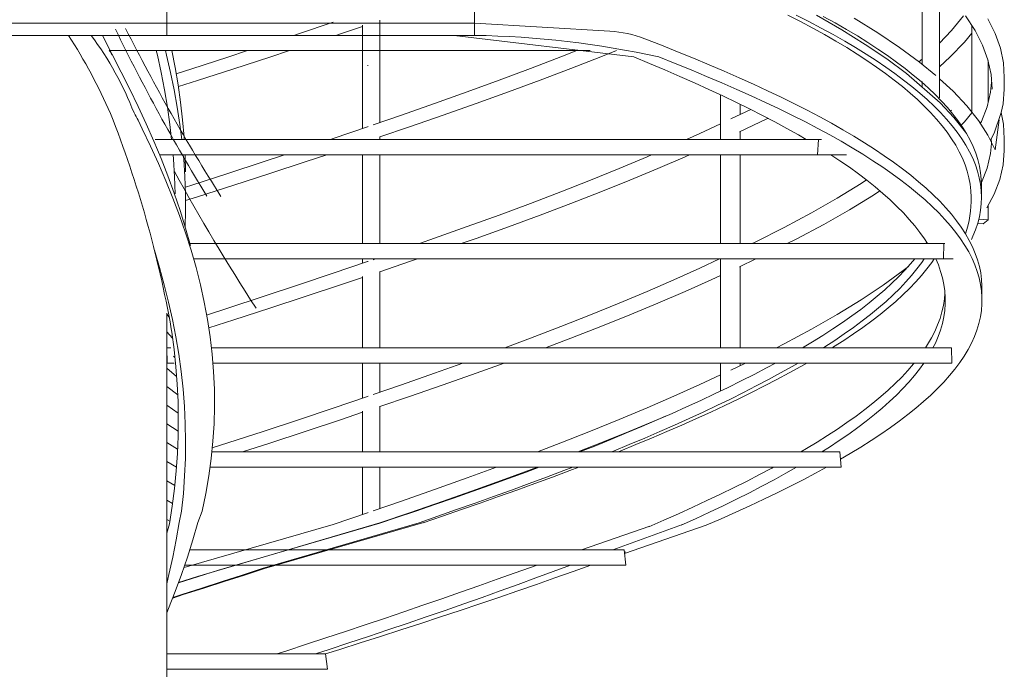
# Model space of a CAD drawing. Header units: millimetres. Extents: x 67877 to 166263, y -957 to 33454.
# Tile 37 of 98: x 81923 to 83531, y 7571 to 8632. Entities that reach past the tile are written whole.
import ezdxf

# ---------------------------------------------------------------- set-up
doc = ezdxf.new("R2010")
doc.units = ezdxf.units.MM
doc.layers.add('0_Nr_pióra__103', color=7, linetype='Continuous', lineweight=5)

msp = doc.modelspace()

# ---------------------------------------------------------------- linework, layer by layer
at = {"layer": '0_Nr_pióra__103', "linetype": 'Continuous'}
for p, q in [((83424.712, 8503.997), (83424.712, 9575.694)), ((82665.7, 8785.215), (82665.7, 8606.011)), ((82162.816, 8606.011), (82162.816, 8766.011)), ((83396.428, 8558.748), (83396.428, 8712.639)), ((83197.72, 8628.512), (83177.055, 8639.137)), ((83211.529, 8628.512), (83190.635, 8639.137)), ((83265.159, 8615.216), (83223.843, 8639.129)), ((83254.391, 8626.202), (83234.967, 8636.827)), ((83323.942, 8610.28), (83285.295, 8634.194)), ((83444.541, 8613.754), (83464.22, 8637.667)), ((83483.066, 8613.909), (83467.439, 8637.823)), ((81535.4, 8626.011), (82665.7, 8626.011)), ((82377.914, 8608.534), (82434.737, 8627.56)), ((82446.726, 8608.502), (82482.829, 8620.603)), ((82482.829, 8606.011), (82482.829, 8622.358)), ((82511.041, 8606.011), (82511.041, 8630.562)), ((82886.501, 8612.843), (82665.7, 8626.011)), ((83217.718, 8617.887), (83197.72, 8628.512)), ((83231.75, 8617.887), (83211.529, 8628.512)), ((83273.131, 8615.569), (83254.391, 8626.202)), ((83477.824, 8480.068), (83477.824, 8621.931)), ((83515.927, 8608.974), (83503.912, 8632.887)), ((81535.4, 8606.011), (82665.7, 8606.011)), ((82088.393, 8545.927), (82057.836, 8606.011)), ((82057.836, 8606.011), (82457.44, 8606.011)), ((82370.292, 8606.011), (82377.914, 8608.534)), ((82439.195, 8606.011), (82446.726, 8608.502)), ((82482.829, 8553.875), (82482.829, 8606.011)), ((82511.041, 8563.55), (82511.041, 8606.011)), ((82925.61, 8570.894), (82632.241, 8606.011)), ((83237.039, 8607.262), (83217.718, 8617.887)), ((83251.286, 8607.262), (83231.75, 8617.887)), ((83255.657, 8596.645), (83237.039, 8607.262)), ((83270.11, 8596.645), (83251.286, 8607.262)), ((83303.539, 8591.303), (83265.159, 8615.216)), ((83290.804, 8604.935), (83273.131, 8615.569)), ((83307.774, 8594.31), (83290.804, 8604.935)), ((83359.509, 8586.367), (83323.942, 8610.28)), ((83424.712, 8593.187), (83444.541, 8613.754)), ((83465.518, 8594.776), (83477.824, 8609.752)), ((83495.223, 8589.996), (83483.066, 8613.909)), ((83524.392, 8585.06), (83515.927, 8608.974)), ((82970.629, 8589.834), (82943.58, 8600.459)), ((82997.133, 8579.209), (82970.629, 8589.834)), ((83273.222, 8586.029), (83255.657, 8596.645)), ((83287.871, 8586.029), (83270.11, 8596.645)), ((83290.12, 8575.404), (83273.222, 8586.029)), ((83304.958, 8575.404), (83287.871, 8586.029)), ((83338.89, 8567.389), (83303.539, 8591.303)), ((83324.048, 8583.685), (83307.774, 8594.31)), ((83391.91, 8562.454), (83359.509, 8586.367)), ((83442.442, 8570.863), (83465.518, 8594.776)), ((83503.88, 8566.083), (83495.223, 8589.996)), ((82070.564, 8579.399), (82068.873, 8581.011)), ((82454.721, 8581.011), (82068.873, 8581.011)), ((82073.636, 8573.741), (82070.564, 8579.399)), ((82147.588, 8573.792), (82145.83, 8581.011)), ((82153.795, 8545.458), (82147.588, 8573.792)), ((82162.547, 8573.792), (82160.658, 8581.011)), ((82169.203, 8545.458), (82162.547, 8573.792)), ((82176.673, 8553.31), (82171.134, 8581.011)), ((82203.921, 8551.459), (82262.411, 8570.484)), ((82262.411, 8570.484), (82294.521, 8581.011)), ((82272.233, 8551.426), (82331.003, 8570.452)), ((82331.003, 8570.452), (82363.304, 8581.011)), ((82854.341, 8581.011), (82454.721, 8581.011)), ((82482.829, 8453.875), (82482.829, 8581.011)), ((82511.041, 8463.55), (82511.041, 8581.011)), ((82756.866, 8551.711), (82806.595, 8570.736)), ((82806.595, 8570.736), (82832.722, 8581.011)), ((82822.901, 8551.678), (82871.791, 8570.703)), ((82871.791, 8570.703), (82897.488, 8581.011)), ((82951.195, 8560.269), (82925.61, 8570.894)), ((82992.992, 8560.269), (82966.395, 8570.894)), ((83023.079, 8568.584), (82997.133, 8579.209)), ((83306.332, 8564.779), (83290.12, 8575.404)), ((83321.349, 8564.779), (83304.958, 8575.404)), ((83339.616, 8573.06), (83324.048, 8583.685)), ((83354.472, 8562.435), (83339.616, 8573.06)), ((83424.712, 8554.831), (83442.442, 8570.863)), ((83529.285, 8561.147), (83524.392, 8585.06)), ((82490.815, 8556.585), (82491.798, 8556.923)), ((82976.248, 8549.644), (82951.195, 8560.269)), ((83019.032, 8549.644), (82992.992, 8560.269)), ((83048.453, 8557.959), (83023.079, 8568.584)), ((83073.241, 8547.334), (83048.453, 8557.959)), ((83321.848, 8554.154), (83306.332, 8564.779)), ((83337.038, 8554.154), (83321.349, 8564.779)), ((83336.66, 8543.529), (83321.848, 8554.154)), ((83352.015, 8543.529), (83337.038, 8554.154)), ((83371.125, 8543.476), (83338.89, 8567.389)), ((83368.608, 8551.81), (83354.472, 8562.435)), ((83391.335, 8562.878), (83395.113, 8565.927)), ((83418.827, 8540.375), (83391.91, 8562.454)), ((83395.113, 8565.927), (83396.428, 8567.12)), ((83509.016, 8542.169), (83503.88, 8566.083)), ((83504.086, 8495.706), (83504.086, 8565.122)), ((83530.596, 8537.234), (83529.285, 8561.147)), ((82102.553, 8518.116), (82088.393, 8545.927)), ((82159.295, 8517.125), (82153.795, 8545.458)), ((82175.095, 8517.125), (82169.203, 8545.458)), ((82181.547, 8524.977), (82176.673, 8553.31)), ((82178.41, 8543.212), (82203.921, 8551.459)), ((82212.987, 8532.401), (82272.233, 8551.426)), ((82705.863, 8532.685), (82756.866, 8551.711)), ((82772.628, 8532.653), (82822.901, 8551.678)), ((83000.753, 8539.019), (82976.248, 8549.644)), ((83024.698, 8528.394), (83000.753, 8539.019)), ((83044.503, 8539.019), (83019.032, 8549.644)), ((83069.389, 8528.394), (83044.503, 8539.019)), ((83097.429, 8536.709), (83073.241, 8547.334)), ((83350.761, 8532.904), (83336.66, 8543.529)), ((83366.273, 8532.904), (83352.015, 8543.529)), ((83382.016, 8541.185), (83368.608, 8551.81)), ((83425.937, 8495.649), (83371.125, 8543.476)), ((83394.689, 8530.56), (83382.016, 8541.185)), ((83510.619, 8518.256), (83509.016, 8542.169)), ((82185.612, 8496.643), (82181.547, 8524.977)), ((82181.905, 8522.484), (82212.987, 8532.401)), ((82653.669, 8513.66), (82705.863, 8532.685)), ((82721.055, 8513.628), (82772.628, 8532.653)), ((83048.07, 8517.769), (83024.698, 8528.394)), ((83093.679, 8517.769), (83069.389, 8528.394)), ((83121.006, 8526.084), (83097.429, 8536.709)), ((83143.957, 8515.459), (83121.006, 8526.084)), ((83364.144, 8522.279), (83350.761, 8532.904)), ((83376.801, 8511.654), (83364.144, 8522.279)), ((83379.804, 8522.279), (83366.273, 8532.904)), ((83392.601, 8511.654), (83379.804, 8522.279)), ((83406.621, 8519.935), (83394.689, 8530.56)), ((83396.428, 8530.56), (83396.428, 8522.639)), ((83446.901, 8514.627), (83424.712, 8535.164)), ((83508.343, 8513.321), (83509.864, 8529.511)), ((83530.624, 8518.256), (83530.596, 8537.234)), ((82116.233, 8489.783), (82102.553, 8518.116)), ((82164.067, 8488.792), (82159.295, 8517.125)), ((82180.202, 8488.792), (82175.095, 8517.125)), ((82600.371, 8494.635), (82653.669, 8513.66)), ((82668.266, 8494.603), (82721.055, 8513.628)), ((83070.856, 8507.144), (83048.07, 8517.769)), ((83067.139, 8436.011), (83067.139, 8508.877)), ((83093.045, 8496.519), (83070.856, 8507.144)), ((83117.358, 8507.144), (83093.679, 8517.769)), ((83140.414, 8496.519), (83117.358, 8507.144)), ((83166.271, 8504.834), (83143.957, 8515.459)), ((83388.726, 8501.029), (83376.801, 8511.654)), ((83404.659, 8501.029), (83392.601, 8511.654)), ((83417.805, 8509.31), (83406.621, 8519.935)), ((83428.237, 8498.685), (83417.805, 8509.31)), ((83469.356, 8490.714), (83446.901, 8514.627)), ((83502.564, 8489.407), (83508.343, 8513.321)), ((83528.66, 8494.343), (83530.624, 8518.256)), ((82129.345, 8461.449), (82116.233, 8489.783)), ((82188.853, 8468.31), (82185.612, 8496.643)), ((82546.057, 8475.61), (82600.371, 8494.635)), ((82614.35, 8475.577), (82668.266, 8494.603)), ((83114.623, 8485.894), (83093.045, 8496.519)), ((83099.439, 8476.833), (83099.439, 8493.37)), ((83162.835, 8485.894), (83140.414, 8496.519)), ((83187.935, 8494.209), (83166.271, 8504.834)), ((83208.939, 8483.584), (83187.935, 8494.209)), ((83399.913, 8490.404), (83388.726, 8501.029)), ((83410.356, 8479.779), (83399.913, 8490.404)), ((83415.97, 8490.404), (83404.659, 8501.029)), ((83426.529, 8479.779), (83415.97, 8490.404)), ((83425.937, 8495.649), (83424.26, 8497.206)), ((83448.38, 8471.736), (83425.937, 8495.649)), ((83437.909, 8488.06), (83428.237, 8498.685)), ((83488.376, 8466.8), (83469.356, 8490.714)), ((83493.267, 8465.494), (83502.564, 8489.407)), ((83525.384, 8480.214), (83528.66, 8494.343)), ((82168.094, 8460.458), (82164.067, 8488.792)), ((82184.505, 8460.458), (82180.202, 8488.792)), ((82499.825, 8459.688), (82546.057, 8475.61)), ((82559.394, 8456.552), (82614.35, 8475.577)), ((83084.155, 8469.548), (83116.478, 8484.953)), ((83135.58, 8475.269), (83114.623, 8485.894)), ((83155.904, 8464.644), (83135.58, 8475.269)), ((83184.608, 8475.269), (83162.835, 8485.894)), ((83205.722, 8464.644), (83184.608, 8475.269)), ((83229.27, 8472.959), (83208.939, 8483.584)), ((83420.05, 8469.154), (83410.356, 8479.779)), ((83436.33, 8469.154), (83426.529, 8479.779)), ((83446.818, 8477.435), (83437.909, 8488.06)), ((83442.925, 8482.078), (83444.541, 8483.754)), ((83454.959, 8466.81), (83446.818, 8477.435)), ((83465.518, 8464.776), (83477.824, 8479.752)), ((83514.001, 8446.516), (83525.384, 8480.214)), ((83529.285, 8461.147), (83525.384, 8480.214)), ((82122.893, 8453.597), (82116.054, 8467.311)), ((82141.839, 8433.116), (82129.345, 8461.449)), ((82170.913, 8436.011), (82168.094, 8460.458)), ((82187.509, 8436.011), (82184.505, 8460.458)), ((82191.258, 8439.977), (82188.853, 8468.31)), ((83033.351, 8445.862), (83067.139, 8461.673)), ((83098.247, 8448.256), (83142.953, 8469.556)), ((83142.953, 8469.556), (83144.768, 8470.465)), ((83175.584, 8454.019), (83155.904, 8464.644)), ((83226.165, 8454.019), (83205.722, 8464.644)), ((83248.694, 8462.461), (83229.27, 8472.959)), ((83267.074, 8451.966), (83248.694, 8462.461)), ((83428.989, 8458.529), (83420.05, 8469.154)), ((83437.169, 8447.904), (83428.989, 8458.529)), ((83445.368, 8458.529), (83436.33, 8469.154)), ((83453.639, 8447.904), (83445.368, 8458.529)), ((83467.439, 8447.823), (83448.38, 8471.736)), ((83462.327, 8456.185), (83454.959, 8466.81)), ((83460.195, 8459.26), (83465.518, 8464.776)), ((83503.912, 8442.887), (83488.376, 8466.8)), ((83491.441, 8462.081), (83493.267, 8465.494)), ((83522.216, 8468.071), (83515.927, 8418.974)), ((83530.596, 8437.234), (83529.285, 8461.147)), ((82136.429, 8425.264), (82122.893, 8453.597)), ((82434.737, 8437.56), (82490.815, 8456.585)), ((82490.815, 8456.585), (82491.798, 8456.923)), ((82511.041, 8440.097), (82559.394, 8456.552)), ((83011.512, 8436.011), (83033.351, 8445.862)), ((83099.439, 8436.011), (83099.439, 8448.824)), ((83194.361, 8443.538), (83175.584, 8454.019)), ((83207.125, 8436.011), (83194.361, 8443.538)), ((83245.674, 8443.538), (83226.165, 8454.019)), ((83264.141, 8433.059), (83245.674, 8443.538)), ((83284.988, 8441.341), (83267.074, 8451.966)), ((83302.218, 8430.716), (83284.988, 8441.341)), ((83444.586, 8437.279), (83437.169, 8447.904)), ((83461.138, 8437.279), (83453.639, 8447.904)), ((83468.919, 8445.56), (83462.327, 8456.185)), ((83468.93, 8445.541), (83467.439, 8447.823)), ((83474.732, 8434.935), (83468.919, 8445.56)), ((83515.927, 8418.974), (83503.912, 8442.887)), ((83507.889, 8434.971), (83514.001, 8446.516)), ((82149.321, 8396.931), (82136.429, 8425.264)), ((82153.67, 8404.783), (82141.839, 8433.116)), ((82143.811, 8436.011), (82670.123, 8436.011)), ((82191.476, 8436.011), (82191.258, 8439.977)), ((82430.113, 8436.011), (82434.737, 8437.56)), ((82511.041, 8436.011), (82511.041, 8440.562)), ((82670.123, 8436.011), (83227.35, 8436.011)), ((83227.35, 8436.011), (83225.602, 8411.011)), ((83227.35, 8436.011), (83231.89, 8436.011)), ((83282.172, 8422.434), (83264.141, 8433.059)), ((83318.754, 8420.091), (83302.218, 8430.716)), ((83451.236, 8426.654), (83444.586, 8437.279)), ((83457.115, 8416.029), (83451.236, 8426.654)), ((83467.861, 8426.654), (83461.138, 8437.279)), ((83473.805, 8416.029), (83467.861, 8426.654)), ((83479.762, 8424.31), (83474.732, 8434.935)), ((83508.343, 8413.321), (83509.864, 8429.511)), ((83509.864, 8429.511), (83509.318, 8437.669)), ((83530.624, 8418.256), (83530.596, 8437.234)), ((82668.336, 8411.011), (82151.069, 8411.011)), ((82173.857, 8403.792), (82173.221, 8411.011)), ((82190.636, 8403.792), (82189.961, 8411.011)), ((82193.527, 8383.31), (82192.833, 8411.011)), ((82320.441, 8399.509), (82355.188, 8411.011)), ((82389.199, 8399.477), (82424.076, 8411.011)), ((82482.829, 8266.011), (82482.829, 8411.011)), ((82511.041, 8266.011), (82511.041, 8411.011)), ((83225.602, 8411.011), (82668.336, 8411.011)), ((82947.333, 8407.811), (82954.707, 8411.011)), ((83009.375, 8407.779), (83016.61, 8411.011)), ((83067.139, 8266.011), (83067.139, 8411.011)), ((83099.439, 8266.011), (83099.439, 8411.011)), ((83225.602, 8411.011), (83272.671, 8411.011)), ((83262.246, 8401.184), (83247.407, 8411.011)), ((83299.519, 8411.809), (83282.172, 8422.434)), ((83316.175, 8401.184), (83299.519, 8411.809)), ((83334.588, 8409.466), (83318.754, 8420.091)), ((83349.711, 8398.841), (83334.588, 8409.466)), ((83462.221, 8405.404), (83457.115, 8416.029)), ((83478.968, 8405.404), (83473.805, 8416.029)), ((83484.006, 8413.685), (83479.762, 8424.31)), ((83487.463, 8403.06), (83484.006, 8413.685)), ((83502.564, 8389.407), (83508.343, 8413.321)), ((83528.66, 8394.343), (83530.624, 8418.256)), ((82161.523, 8368.597), (82149.321, 8396.931)), ((82164.794, 8376.449), (82153.67, 8404.783)), ((82175.572, 8375.458), (82173.857, 8403.792)), ((82192.443, 8375.458), (82190.636, 8403.792)), ((82262.411, 8380.484), (82320.441, 8399.509)), ((82331.003, 8380.452), (82389.199, 8399.477)), ((82901.907, 8388.786), (82947.333, 8407.811)), ((82965.105, 8388.754), (83009.375, 8407.779)), ((83277.616, 8390.559), (83262.246, 8401.184)), ((83332.13, 8390.559), (83316.175, 8401.184)), ((83364.117, 8388.216), (83349.711, 8398.841)), ((83466.551, 8394.779), (83462.221, 8405.404)), ((83470.102, 8384.154), (83466.551, 8394.779)), ((83483.345, 8394.779), (83478.968, 8405.404)), ((83486.935, 8384.154), (83483.345, 8394.779)), ((83490.131, 8392.435), (83487.463, 8403.06)), ((83523.115, 8370.43), (83528.66, 8394.343)), ((82203.921, 8361.459), (82262.411, 8380.484)), ((82272.233, 8361.426), (82331.003, 8380.452)), ((82854.969, 8369.761), (82901.907, 8388.786)), ((82919.219, 8369.728), (82965.105, 8388.754)), ((83292.306, 8379.934), (83277.616, 8390.559)), ((83306.308, 8369.309), (83292.306, 8379.934)), ((83347.376, 8379.934), (83332.13, 8390.559)), ((83361.905, 8369.309), (83347.376, 8379.934)), ((83377.798, 8377.591), (83364.117, 8388.216)), ((83390.746, 8366.966), (83377.798, 8377.591)), ((83472.873, 8373.529), (83470.102, 8384.154)), ((83489.736, 8373.529), (83486.935, 8384.154)), ((83492.009, 8381.81), (83490.131, 8392.435)), ((83493.094, 8371.185), (83492.009, 8381.81)), ((83493.267, 8365.494), (83502.564, 8389.407)), ((82172.989, 8340.264), (82161.523, 8368.597)), ((82175.17, 8348.116), (82164.794, 8376.449)), ((82176.5, 8347.125), (82175.572, 8375.458)), ((82193.401, 8347.125), (82192.443, 8375.458)), ((82193.439, 8358.071), (82203.921, 8361.459)), ((82212.987, 8342.401), (82272.233, 8361.426)), ((82806.595, 8350.736), (82854.969, 8369.761)), ((82871.791, 8350.703), (82919.219, 8369.728)), ((83257.845, 8340.274), (83296.767, 8364.187)), ((83296.767, 8364.187), (83305.444, 8369.965)), ((83319.614, 8358.684), (83306.308, 8369.309)), ((83375.71, 8358.684), (83361.905, 8369.309)), ((83402.954, 8356.341), (83390.746, 8366.966)), ((83474.863, 8362.904), (83472.873, 8373.529)), ((83476.069, 8352.279), (83474.863, 8362.904)), ((83491.747, 8362.904), (83489.736, 8373.529)), ((83492.966, 8352.279), (83491.747, 8362.904)), ((83493.388, 8360.56), (83493.094, 8371.185)), ((83514.001, 8346.516), (83523.115, 8370.43)), ((82184.761, 8319.783), (82175.17, 8348.116)), ((82193.505, 8318.792), (82193.401, 8347.125)), ((82756.866, 8331.711), (82806.595, 8350.736)), ((82822.901, 8331.678), (82871.791, 8350.703)), ((83277.927, 8321.296), (83317.125, 8345.21)), ((83317.125, 8345.21), (83327.474, 8352.058)), ((83332.217, 8348.059), (83319.614, 8358.684)), ((83344.112, 8337.434), (83332.217, 8348.059)), ((83388.784, 8348.059), (83375.71, 8358.684)), ((83401.119, 8337.434), (83388.784, 8348.059)), ((83414.417, 8345.716), (83402.954, 8356.341)), ((83425.129, 8335.091), (83414.417, 8345.716)), ((83476.493, 8341.654), (83476.069, 8352.279)), ((83493.394, 8341.654), (83492.966, 8352.279)), ((83493.394, 8341.654), (83493.388, 8360.56)), ((83502.262, 8324.341), (83514.001, 8346.516)), ((82183.678, 8311.931), (82172.989, 8340.264)), ((82193.446, 8336.167), (82212.987, 8342.401)), ((82705.863, 8312.685), (82756.866, 8331.711)), ((82772.628, 8312.653), (82822.901, 8331.678)), ((83216.005, 8316.361), (83257.845, 8340.274)), ((83355.292, 8326.809), (83344.112, 8337.434)), ((83412.71, 8326.809), (83401.119, 8337.434)), ((83435.084, 8324.466), (83425.129, 8335.091)), ((83491.871, 8320.404), (83493.029, 8331.029)), ((83493.029, 8331.029), (83493.394, 8341.654)), ((82193.531, 8291.449), (82184.761, 8319.783)), ((82192.842, 8293.674), (82193.505, 8318.792)), ((82653.669, 8293.66), (82705.863, 8312.685)), ((82721.055, 8293.628), (82772.628, 8312.653)), ((83171.35, 8292.447), (83216.005, 8316.361)), ((83235.762, 8297.383), (83277.927, 8321.296)), ((83365.751, 8316.184), (83355.292, 8326.809)), ((83375.483, 8305.559), (83365.751, 8316.184)), ((83423.55, 8316.184), (83412.71, 8326.809)), ((83433.634, 8305.559), (83423.55, 8316.184)), ((83444.276, 8313.841), (83435.084, 8324.466)), ((83452.702, 8303.216), (83444.276, 8313.841)), ((83489.923, 8309.779), (83491.871, 8320.404)), ((83504.086, 8304.757), (83504.086, 8327.787)), ((82193.549, 8283.597), (82183.678, 8311.931)), ((83190.734, 8273.47), (83235.762, 8297.383)), ((83384.484, 8294.934), (83375.483, 8305.559)), ((83442.956, 8294.934), (83433.634, 8305.559)), ((83460.356, 8292.591), (83452.702, 8303.216)), ((83483.655, 8288.529), (83487.183, 8299.154)), ((83496.206, 8298.243), (83487.101, 8298.905)), ((83487.183, 8299.154), (83489.923, 8309.779)), ((83488.913, 8305.861), (83504.086, 8304.757)), ((83504.086, 8304.757), (83496.206, 8298.243)), ((82201.447, 8263.116), (82193.531, 8291.449)), ((82202.567, 8255.264), (82193.549, 8283.597)), ((82600.371, 8274.635), (82653.669, 8293.66)), ((82668.266, 8274.603), (82721.055, 8293.628)), ((83123.99, 8268.534), (83171.35, 8292.447)), ((83392.749, 8284.309), (83384.484, 8294.934)), ((83400.274, 8273.684), (83392.749, 8284.309)), ((83451.512, 8284.309), (83442.956, 8294.934)), ((83459.298, 8273.684), (83451.512, 8284.309)), ((83467.236, 8281.966), (83460.356, 8292.591)), ((83473.336, 8271.341), (83467.236, 8281.966)), ((83479.34, 8277.904), (83483.655, 8288.529)), ((82200.638, 8266.011), (82791.126, 8266.011)), ((82575.752, 8266.011), (82600.371, 8274.635)), ((82643.919, 8266.011), (82668.266, 8274.603)), ((82791.126, 8266.011), (83432.045, 8266.011)), ((83118.697, 8266.011), (83123.99, 8268.534)), ((83175.831, 8266.011), (83190.734, 8273.47)), ((83405.171, 8266.011), (83400.274, 8273.684)), ((83402.415, 8266.011), (83403.767, 8268.211)), ((83432.045, 8266.011), (83431.47, 8241.011)), ((83432.045, 8266.011), (83433.54, 8266.011)), ((83466.309, 8263.059), (83459.298, 8273.684)), ((83478.654, 8260.716), (83473.336, 8271.341)), ((83476.793, 8272.599), (83479.34, 8277.904)), ((82151.142, 8226.931), (82142.677, 8255.264)), ((82210.698, 8226.931), (82202.567, 8255.264)), ((83472.542, 8252.434), (83466.309, 8263.059)), ((83477.993, 8241.809), (83472.542, 8252.434)), ((83483.188, 8250.091), (83478.654, 8260.716)), ((83486.935, 8239.466), (83483.188, 8250.091)), ((82790.506, 8241.011), (82207.098, 8241.011)), ((82434.737, 8217.56), (82490.815, 8236.585)), ((82482.829, 8233.875), (82482.829, 8241.011)), ((82490.815, 8236.585), (82491.798, 8236.923)), ((82499.825, 8239.688), (82503.668, 8241.011)), ((82511.041, 8220.097), (82559.394, 8236.552)), ((82559.394, 8236.552), (82572.274, 8241.011)), ((83431.47, 8241.011), (82790.506, 8241.011)), ((83033.351, 8225.862), (83065.725, 8241.011)), ((83067.139, 8096.011), (83067.139, 8241.011)), ((83098.247, 8228.256), (83125.018, 8241.011)), ((83368.224, 8222.435), (83377.709, 8233.06)), ((83377.709, 8233.06), (83384.26, 8241.011)), ((83387.924, 8224.779), (83395.811, 8235.404)), ((83395.811, 8235.404), (83399.581, 8241.011)), ((83404.295, 8224.779), (83412.272, 8235.404)), ((83412.272, 8235.404), (83416.087, 8241.011)), ((83422.899, 8231.184), (83418.71, 8241.011)), ((83431.47, 8241.011), (83446.962, 8241.011)), ((83482.66, 8231.184), (83477.993, 8241.809)), ((83489.893, 8228.841), (83486.935, 8239.466)), ((82158.91, 8198.597), (82151.142, 8226.931)), ((82217.913, 8198.597), (82210.698, 8226.931)), ((82377.914, 8198.534), (82434.737, 8217.56)), ((82511.041, 8096.011), (82511.041, 8220.562)), ((82991.172, 8206.836), (83033.351, 8225.862)), ((83099.439, 8096.011), (83099.439, 8228.824)), ((83332.677, 8198.101), (83365.486, 8222.014)), ((83358.01, 8211.81), (83368.224, 8222.435)), ((83365.486, 8222.014), (83373.94, 8228.838)), ((83379.3, 8214.154), (83387.924, 8224.779)), ((83395.571, 8214.154), (83404.295, 8224.779)), ((83426.672, 8220.559), (83422.899, 8231.184)), ((83429.687, 8209.934), (83426.672, 8220.559)), ((83486.54, 8220.559), (83482.66, 8231.184)), ((83489.631, 8209.934), (83486.54, 8220.559)), ((83492.06, 8218.216), (83489.893, 8228.841)), ((83493.436, 8207.591), (83492.06, 8218.216)), ((82446.726, 8198.502), (82482.829, 8210.603)), ((82482.829, 8096.011), (82482.829, 8212.358)), ((82947.333, 8187.811), (82991.172, 8206.836)), ((83009.375, 8187.779), (83051.956, 8206.804)), ((83051.956, 8206.804), (83067.139, 8213.916)), ((83335.423, 8190.56), (83347.075, 8201.185)), ((83347.075, 8201.185), (83358.01, 8211.81)), ((83359.857, 8192.904), (83369.943, 8203.529)), ((83369.943, 8203.529), (83379.3, 8214.154)), ((83375.903, 8192.904), (83386.106, 8203.529)), ((83386.106, 8203.529), (83395.571, 8214.154)), ((83431.943, 8199.309), (83429.687, 8209.934)), ((83491.932, 8199.309), (83489.631, 8209.934)), ((83494.019, 8196.966), (83493.436, 8207.591)), ((82165.952, 8170.264), (82158.91, 8198.597)), ((82224.185, 8170.264), (82217.913, 8198.597)), ((82320.441, 8179.509), (82377.914, 8198.534)), ((82389.199, 8179.477), (82446.726, 8198.502)), ((82901.907, 8168.786), (82947.333, 8187.811)), ((82965.105, 8168.754), (83009.375, 8187.779)), ((83296.767, 8174.187), (83332.677, 8198.101)), ((83323.06, 8179.935), (83335.423, 8190.56)), ((83349.048, 8182.279), (83359.857, 8192.904)), ((83364.97, 8182.279), (83375.903, 8192.904)), ((83433.438, 8188.684), (83431.943, 8199.309)), ((83432.948, 8175.716), (83433.72, 8184.603)), ((83434.172, 8178.059), (83433.438, 8188.684)), ((83493.442, 8188.684), (83491.932, 8199.309)), ((83494.159, 8178.059), (83493.442, 8188.684)), ((83494.159, 8178.059), (83494.019, 8196.966)), ((82172.243, 8141.931), (82165.952, 8170.264)), ((82229.491, 8141.931), (82224.185, 8170.264)), ((82262.411, 8160.484), (82320.441, 8179.509)), ((82331.003, 8160.452), (82389.199, 8179.477)), ((82854.969, 8149.761), (82901.907, 8168.786)), ((82919.219, 8149.728), (82965.105, 8168.754)), ((83257.845, 8150.274), (83296.767, 8174.187)), ((83296.229, 8158.685), (83309.993, 8169.31)), ((83309.993, 8169.31), (83323.06, 8179.935)), ((83325.283, 8161.029), (83337.522, 8171.654)), ((83337.522, 8171.654), (83349.048, 8182.279)), ((83340.93, 8161.029), (83353.31, 8171.654)), ((83353.31, 8171.654), (83364.97, 8182.279)), ((83431.264, 8165.091), (83432.948, 8175.716)), ((83434.144, 8167.434), (83434.172, 8178.059)), ((83494.083, 8167.434), (83494.159, 8178.059)), ((82162.816, 7086.011), (82162.816, 8152.6)), ((82228.106, 8149.326), (82262.411, 8160.484)), ((82272.233, 8141.426), (82331.003, 8160.452)), ((83281.774, 8148.06), (83296.229, 8158.685)), ((83312.34, 8150.404), (83325.283, 8161.029)), ((83327.837, 8150.404), (83340.93, 8161.029)), ((83425.617, 8143.841), (83428.82, 8154.466)), ((83428.82, 8154.466), (83431.264, 8165.091)), ((83431.804, 8146.184), (83433.355, 8156.809)), ((83433.355, 8156.809), (83434.144, 8167.434)), ((83491.554, 8146.184), (83493.215, 8156.809)), ((83493.215, 8156.809), (83494.083, 8167.434)), ((82162.816, 8150.798), (82166.952, 8145.791)), ((82177.758, 8113.597), (82172.243, 8141.931)), ((82233.812, 8113.597), (82229.491, 8141.931)), ((82231.56, 8128.365), (82272.233, 8141.426)), ((82806.595, 8130.736), (82854.969, 8149.761)), ((82871.791, 8130.703), (82919.219, 8149.728)), ((83216.005, 8126.361), (83257.845, 8150.274)), ((83250.824, 8126.81), (83266.636, 8137.435)), ((83266.636, 8137.435), (83281.774, 8148.06)), ((83284.363, 8129.154), (83298.697, 8139.779)), ((83298.697, 8139.779), (83312.34, 8150.404)), ((83299.538, 8129.154), (83314.038, 8139.779)), ((83314.038, 8139.779), (83327.837, 8150.404)), ((83421.657, 8133.216), (83425.617, 8143.841)), ((83429.493, 8135.559), (83431.804, 8146.184)), ((83489.102, 8135.559), (83491.554, 8146.184)), ((82162.816, 8121.947), (82172.536, 8111.776)), ((82171.272, 8121.449), (82170.389, 8127.036)), ((82174.974, 8093.116), (82171.272, 8121.449)), ((82756.866, 8111.711), (82806.595, 8130.736)), ((82822.901, 8111.678), (82871.791, 8130.703)), ((83171.35, 8102.447), (83216.005, 8126.361)), ((83234.344, 8116.185), (83250.824, 8126.81)), ((83269.345, 8118.529), (83284.363, 8129.154)), ((83284.347, 8118.529), (83299.538, 8129.154)), ((83411.473, 8111.966), (83416.941, 8122.591)), ((83416.941, 8122.591), (83421.657, 8133.216)), ((83422.595, 8114.309), (83426.423, 8124.934)), ((83426.423, 8124.934), (83429.493, 8135.559)), ((83481.83, 8114.309), (83485.86, 8124.934)), ((83485.86, 8124.934), (83489.102, 8135.559)), ((82182.478, 8085.264), (82177.758, 8113.597)), ((82237.131, 8085.264), (82233.812, 8113.597)), ((82714.779, 8096.011), (82756.866, 8111.711)), ((82781.502, 8096.011), (82822.901, 8111.678)), ((83201.221, 8096.011), (83217.206, 8105.56)), ((83217.206, 8105.56), (83234.344, 8116.185)), ((83237.287, 8097.279), (83253.65, 8107.904)), ((83251.92, 8097.279), (83268.472, 8107.904)), ((83253.65, 8107.904), (83269.345, 8118.529)), ((83268.472, 8107.904), (83284.347, 8118.529)), ((83405.255, 8101.341), (83411.473, 8111.966)), ((83414.157, 8096.011), (83418.011, 8103.684)), ((83418.011, 8103.684), (83422.595, 8114.309)), ((83471.413, 8093.059), (83477.013, 8103.684)), ((83477.013, 8103.684), (83481.83, 8114.309)), ((82162.816, 8096.011), (82163.092, 8096.011)), ((82163.092, 8096.011), (82169.747, 8096.011)), ((82163.382, 8071.011), (82163.092, 8096.011)), ((82177.892, 8064.783), (82174.974, 8093.116)), ((82235.872, 8096.011), (82803.482, 8096.011)), ((82803.482, 8096.011), (83444.164, 8096.011)), ((83158.603, 8096.011), (83171.35, 8102.447)), ((83235.257, 8096.011), (83237.287, 8097.279)), ((83249.866, 8096.011), (83251.92, 8097.279)), ((83401.761, 8096.011), (83405.255, 8101.341)), ((83444.164, 8096.011), (83444.836, 8071.011)), ((83465.031, 8082.434), (83471.413, 8093.059)), ((82174.088, 8082.114), (82176.32, 8080.05)), ((82186.385, 8056.931), (82182.478, 8085.264)), ((82239.436, 8056.931), (82237.131, 8085.264)), ((83449.939, 8061.184), (83457.872, 8071.809)), ((83457.872, 8071.809), (83465.031, 8082.434)), ((82162.816, 8071.011), (82163.382, 8071.011)), ((82162.816, 8062.729), (82179.056, 8049.238)), ((82175.23, 8071.011), (82163.382, 8071.011)), ((82180.014, 8036.449), (82177.892, 8064.783)), ((82189.465, 8028.597), (82186.385, 8056.931)), ((82804.109, 8071.011), (82238.291, 8071.011)), ((82240.72, 8028.597), (82239.436, 8056.931)), ((82482.829, 8013.875), (82482.829, 8071.011)), ((82511.041, 8023.55), (82511.041, 8071.011)), ((82600.371, 8054.635), (82646.248, 8071.011)), ((82668.266, 8054.603), (82713.795, 8071.011)), ((83444.836, 8071.011), (82804.109, 8071.011)), ((83067.139, 8025.185), (83067.139, 8071.011)), ((83084.155, 8059.548), (83108.206, 8071.011)), ((83099.439, 8066.833), (83099.439, 8071.011)), ((83121.964, 8052.435), (83142.254, 8063.06)), ((83142.254, 8063.06), (83156.981, 8071.011)), ((83165.327, 8054.779), (83184.275, 8065.404)), ((83179.131, 8054.779), (83198.297, 8065.404)), ((83184.275, 8065.404), (83193.942, 8071.011)), ((83198.297, 8065.404), (83208.075, 8071.011)), ((83363.041, 8048.216), (83372.953, 8058.841)), ((83372.953, 8058.841), (83382.134, 8069.466)), ((83382.134, 8069.466), (83383.363, 8071.011)), ((83383.854, 8050.559), (83392.173, 8061.184)), ((83392.173, 8061.184), (83399.182, 8071.011)), ((83441.236, 8050.559), (83449.939, 8061.184)), ((82546.057, 8035.61), (82600.371, 8054.635)), ((82614.35, 8035.577), (82668.266, 8054.603)), ((83033.351, 8035.862), (83067.139, 8051.673)), ((83079.595, 8031.185), (83101.074, 8041.81)), ((83101.074, 8041.81), (83121.964, 8052.435)), ((83125.573, 8033.529), (83145.756, 8044.154)), ((83138.919, 8033.529), (83159.335, 8044.154)), ((83145.756, 8044.154), (83165.327, 8054.779)), ((83159.335, 8044.154), (83179.131, 8054.779)), ((83352.404, 8037.591), (83363.041, 8048.216)), ((83365.014, 8029.309), (83374.799, 8039.934)), ((83374.799, 8039.934), (83383.854, 8050.559)), ((83421.539, 8029.309), (83431.768, 8039.934)), ((83431.768, 8039.934), (83441.236, 8050.559)), ((82162.816, 8032.631), (82180.825, 8019.001)), ((82181.332, 8008.116), (82180.014, 8036.449)), ((82191.707, 8000.264), (82189.465, 8028.597)), ((82240.976, 8000.264), (82240.72, 8028.597)), ((82499.825, 8019.688), (82546.057, 8035.61)), ((82559.394, 8016.552), (82614.35, 8035.577)), ((82991.172, 8016.836), (83033.351, 8035.862)), ((83057.537, 8020.56), (83079.595, 8031.185)), ((83104.788, 8022.904), (83125.573, 8033.529)), ((83117.894, 8022.904), (83138.919, 8033.529)), ((83328.978, 8016.341), (83341.047, 8026.966)), ((83341.047, 8026.966), (83352.404, 8037.591)), ((83354.502, 8018.684), (83365.014, 8029.309)), ((83410.556, 8018.684), (83421.539, 8029.309)), ((82181.842, 7979.783), (82181.332, 8008.116)), ((82434.737, 7997.56), (82490.815, 8016.585)), ((82490.815, 8016.585), (82491.798, 8016.923)), ((82511.041, 8000.097), (82559.394, 8016.552)), ((82947.333, 7997.811), (82991.172, 8016.836)), ((83011.733, 7999.31), (83034.912, 8009.935)), ((83034.912, 8009.935), (83057.537, 8020.56)), ((83061.454, 8001.654), (83083.411, 8012.279)), ((83074.062, 8001.654), (83096.272, 8012.279)), ((83083.411, 8012.279), (83104.788, 8022.904)), ((83096.272, 8012.279), (83117.894, 8022.904)), ((83316.201, 8005.716), (83328.978, 8016.341)), ((83331.324, 7997.434), (83343.271, 8008.059)), ((83343.271, 8008.059), (83354.502, 8018.684)), ((83386.346, 7997.434), (83398.822, 8008.059)), ((83398.822, 8008.059), (83410.556, 8018.684)), ((82162.816, 8002.3), (82181.673, 7989.151)), ((82193.102, 7971.931), (82191.707, 8000.264)), ((82240.205, 7971.931), (82240.976, 8000.264)), ((82377.914, 7978.534), (82434.737, 7997.56)), ((82482.829, 7926.011), (82482.829, 7992.358)), ((82511.041, 7926.011), (82511.041, 8000.562)), ((82901.907, 7978.786), (82947.333, 7997.811)), ((82988.01, 7988.685), (83011.733, 7999.31)), ((83015.845, 7980.404), (83038.928, 7991.029)), ((83027.928, 7980.404), (83051.277, 7991.029)), ((83038.928, 7991.029), (83061.454, 8001.654)), ((83051.277, 7991.029), (83074.062, 8001.654)), ((83288.552, 7984.466), (83302.723, 7995.091)), ((83302.723, 7995.091), (83316.201, 8005.716)), ((83318.669, 7986.809), (83331.324, 7997.434)), ((83373.132, 7986.809), (83386.346, 7997.434)), ((82181.541, 7951.449), (82181.842, 7979.783)), ((82320.441, 7959.509), (82377.914, 7978.534)), ((82389.199, 7959.477), (82446.726, 7978.502)), ((82446.726, 7978.502), (82482.829, 7990.603)), ((82854.969, 7959.761), (82901.907, 7978.786)), ((82919.219, 7959.728), (82965.105, 7978.754)), ((82938.983, 7967.435), (82963.756, 7978.06)), ((82963.756, 7978.06), (82988.01, 7988.685)), ((82965.105, 7978.754), (82977.417, 7984.045)), ((82992.216, 7969.779), (83015.845, 7980.404)), ((83004.028, 7969.779), (83027.928, 7980.404)), ((83273.694, 7973.841), (83288.552, 7984.466)), ((83291.26, 7965.559), (83305.312, 7976.184)), ((83305.312, 7976.184), (83318.669, 7986.809)), ((83344.522, 7965.559), (83359.188, 7976.184)), ((83359.188, 7976.184), (83373.132, 7986.809)), ((82162.816, 7971.774), (82181.627, 7959.572)), ((82193.646, 7943.597), (82193.102, 7971.931)), ((82238.409, 7943.597), (82240.205, 7971.931)), ((82262.411, 7940.484), (82320.441, 7959.509)), ((82331.003, 7940.452), (82389.199, 7959.477)), ((82806.595, 7940.736), (82854.969, 7959.761)), ((82871.791, 7940.703), (82919.219, 7959.728)), ((82913.705, 7956.81), (82938.983, 7967.435)), ((82943.373, 7948.529), (82968.055, 7959.154)), ((82954.622, 7948.529), (82979.588, 7959.154)), ((82968.055, 7959.154), (82992.216, 7969.779)), ((82979.588, 7959.154), (83004.028, 7969.779)), ((83241.95, 7952.591), (83258.157, 7963.216)), ((83258.157, 7963.216), (83273.694, 7973.841)), ((83276.521, 7954.934), (83291.26, 7965.559)), ((83329.14, 7954.934), (83344.522, 7965.559)), ((82180.431, 7923.116), (82181.541, 7951.449)), ((82193.335, 7915.264), (82193.646, 7943.597)), ((82235.594, 7915.264), (82238.409, 7943.597)), ((82861.71, 7935.569), (82887.935, 7946.185)), ((82887.935, 7946.185), (82913.705, 7956.81)), ((82918.183, 7937.904), (82943.373, 7948.529)), ((82929.142, 7937.904), (82954.622, 7948.529)), ((83225.081, 7941.966), (83241.95, 7952.591)), ((83245.009, 7933.684), (83261.101, 7944.309)), ((83261.101, 7944.309), (83276.521, 7954.934)), ((83296.262, 7933.684), (83313.051, 7944.309)), ((83313.051, 7944.309), (83329.14, 7954.934)), ((82162.816, 7941.077), (82180.708, 7930.19)), ((82237.288, 7932.312), (82262.411, 7940.484)), ((82286.396, 7926.011), (82331.003, 7940.452)), ((82768.108, 7926.011), (82806.595, 7940.736)), ((82834.036, 7926.011), (82871.791, 7940.703)), ((82837.172, 7926.011), (82861.71, 7935.569)), ((82889.377, 7926.011), (82892.498, 7927.279)), ((82892.498, 7927.279), (82918.183, 7937.904)), ((82900.005, 7926.011), (82903.162, 7927.279)), ((82903.162, 7927.279), (82929.142, 7937.904)), ((83198.445, 7926.011), (83207.558, 7931.341)), ((83207.558, 7931.341), (83225.081, 7941.966)), ((83232.908, 7926.011), (83245.009, 7933.684)), ((83278.784, 7923.059), (83296.262, 7933.684)), ((82178.516, 7894.783), (82180.431, 7923.116)), ((82192.173, 7886.931), (82193.335, 7915.264)), ((82231.772, 7886.931), (82235.594, 7915.264)), ((82236.662, 7926.011), (82705.572, 7926.011)), ((82705.572, 7926.011), (83262.117, 7926.011)), ((83262.117, 7926.011), (83263.95, 7901.011)), ((83263.01, 7913.831), (83278.784, 7923.059)), ((82162.816, 7910.222), (82178.933, 7900.956)), ((82175.688, 7865.927), (82178.516, 7894.783)), ((82707.365, 7901.011), (82233.671, 7901.011)), ((82482.829, 7823.875), (82482.829, 7901.011)), ((82511.041, 7833.55), (82511.041, 7901.011)), ((82653.669, 7883.66), (82701.27, 7901.011)), ((83263.95, 7901.011), (82707.365, 7901.011)), ((82721.055, 7883.628), (82768.177, 7901.011)), ((82749.857, 7893.077), (82771.247, 7901.011)), ((82783.295, 7884.762), (82811.423, 7895.387)), ((82792.705, 7884.762), (82821.156, 7895.387)), ((82811.423, 7895.387), (82826.07, 7901.011)), ((82821.156, 7895.387), (82835.971, 7901.011)), ((83131.118, 7888.841), (83151.161, 7899.466)), ((83151.161, 7899.466), (83153.987, 7901.011)), ((83174.09, 7891.184), (83191.38, 7901.011)), ((83222.298, 7891.184), (83240.328, 7901.011)), ((82162.816, 7878.756), (82176.22, 7871.353)), ((82190.029, 7858.007), (82192.173, 7886.931)), ((82226.796, 7858.007), (82231.772, 7886.931)), ((82600.371, 7864.635), (82653.669, 7883.66)), ((82668.266, 7864.603), (82721.055, 7883.628)), ((82691.31, 7871.827), (82720.789, 7882.452)), ((82720.789, 7882.452), (82749.857, 7893.077)), ((82754.725, 7874.137), (82783.295, 7884.762)), ((82763.806, 7874.137), (82792.705, 7884.762)), ((83110.469, 7878.216), (83131.118, 7888.841)), ((83134.831, 7869.934), (83154.769, 7880.559)), ((83154.769, 7880.559), (83174.09, 7891.184)), ((83181.364, 7869.934), (83202.152, 7880.559)), ((83202.152, 7880.559), (83222.298, 7891.184)), ((82171.845, 7837.074), (82175.688, 7865.927)), ((82546.057, 7845.61), (82600.371, 7864.635)), ((82614.35, 7845.577), (82668.266, 7864.603)), ((82661.439, 7861.202), (82691.31, 7871.827)), ((82696.317, 7852.887), (82725.727, 7863.512)), ((82704.726, 7852.887), (82734.474, 7863.512)), ((82725.727, 7863.512), (82754.725, 7874.137)), ((82734.474, 7863.512), (82763.806, 7874.137)), ((83067.402, 7856.966), (83089.227, 7867.591)), ((83089.227, 7867.591), (83110.469, 7878.216)), ((83114.285, 7859.309), (83134.831, 7869.934)), ((83159.945, 7859.309), (83181.364, 7869.934)), ((82162.816, 7846.971), (82172.476, 7841.816)), ((82186.815, 7829.085), (82190.029, 7858.007)), ((82220.607, 7829.085), (82226.796, 7858.007)), ((82600.581, 7839.952), (82631.19, 7850.577)), ((82631.19, 7850.577), (82661.439, 7861.202)), ((82666.511, 7842.262), (82696.317, 7852.887)), ((82674.577, 7842.262), (82704.726, 7852.887)), ((83022.046, 7835.716), (83045.004, 7846.341)), ((83045.004, 7846.341), (83067.402, 7856.966)), ((83071.417, 7838.059), (83093.144, 7848.684)), ((83093.144, 7848.684), (83114.285, 7859.309)), ((83115.259, 7838.059), (83137.907, 7848.684)), ((83137.907, 7848.684), (83159.945, 7859.309)), ((82167.439, 7808.741), (82171.845, 7837.074)), ((82499.825, 7829.688), (82546.057, 7845.61)), ((82559.394, 7826.552), (82614.35, 7845.577)), ((82569.626, 7829.327), (82600.581, 7839.952)), ((82605.775, 7821.012), (82636.325, 7831.637)), ((82613.143, 7821.012), (82644.044, 7831.637)), ((82636.325, 7831.637), (82666.511, 7842.262)), ((82644.044, 7831.637), (82674.577, 7842.262)), ((82998.54, 7825.091), (83022.046, 7835.716)), ((83049.116, 7827.434), (83071.417, 7838.059)), ((83092.016, 7827.434), (83115.259, 7838.059)), ((82162.816, 7815.542), (82168.077, 7812.843)), ((82183.013, 7810.752), (82186.815, 7829.085)), ((82213.671, 7810.752), (82220.607, 7829.085)), ((82434.737, 7807.56), (82490.815, 7826.585)), ((82490.815, 7826.585), (82491.798, 7826.923)), ((82511.041, 7810.097), (82559.394, 7826.552)), ((82511.041, 7809.52), (82538.344, 7818.702)), ((82538.344, 7818.702), (82569.626, 7829.327)), ((82574.877, 7810.387), (82605.775, 7821.012)), ((82581.891, 7810.387), (82613.143, 7821.012)), ((82949.93, 7803.841), (82974.497, 7814.466)), ((82974.497, 7814.466), (82998.54, 7825.091)), ((83002.839, 7806.184), (83026.253, 7816.809)), ((83026.253, 7816.809), (83049.116, 7827.434)), ((83043.786, 7806.184), (83068.187, 7816.809)), ((83068.187, 7816.809), (83092.016, 7827.434)), ((82162.816, 7793.523), (82167.439, 7808.741)), ((82178.361, 7782.418), (82183.013, 7810.752)), ((82191.173, 7737.338), (82434.737, 7807.56)), ((82205.769, 7782.418), (82213.671, 7810.752)), ((82212.987, 7722.401), (82511.041, 7810.097)), ((82247.576, 7733.06), (82511.041, 7809.52)), ((82318.64, 7735.404), (82574.877, 7810.387)), ((82322.709, 7735.404), (82584.559, 7811.294)), ((82840.034, 7766.011), (82951.99, 7804.731)), ((82891.174, 7766.011), (83005.298, 7807.3)), ((82910.407, 7760), (83043.786, 7806.184)), ((82162.816, 7793.951), (82162.888, 7793.915)), ((82172.878, 7754.085), (82178.361, 7782.418)), ((82196.931, 7754.085), (82205.769, 7782.418)), ((82200.651, 7766.011), (82510.218, 7766.011)), ((82510.218, 7766.011), (82909.745, 7766.011)), ((82909.745, 7766.011), (82912.499, 7741.011)), ((82166.585, 7725.752), (82172.878, 7754.085)), ((82187.19, 7725.752), (82196.931, 7754.085)), ((82910.19, 7761.966), (82912.318, 7762.769)), ((82512.942, 7741.011), (82192.436, 7741.011)), ((82286.076, 7724.779), (82318.64, 7735.404)), ((82289.77, 7724.779), (82322.709, 7735.404)), ((82912.499, 7741.011), (82512.942, 7741.011)), ((82731.816, 7728.584), (82767.749, 7741.011)), ((82794.109, 7730.894), (82822.074, 7741.011)), ((82826.348, 7730.894), (82855.568, 7741.011)), ((82162.816, 7710.537), (82166.585, 7725.752)), ((82176.824, 7698.007), (82187.19, 7725.752)), ((82182.029, 7711.938), (82214.669, 7722.435)), ((82182.277, 7712.603), (82212.987, 7722.401)), ((82214.669, 7722.435), (82247.576, 7733.06)), ((82253.343, 7714.154), (82286.076, 7724.779)), ((82256.662, 7714.154), (82289.77, 7724.779)), ((82672.731, 7707.334), (82702.473, 7717.959)), ((82702.473, 7717.959), (82731.816, 7728.584)), ((82736.823, 7709.644), (82765.682, 7720.269)), ((82765.682, 7720.269), (82794.109, 7730.894)), ((82766.679, 7709.644), (82796.738, 7720.269)), ((82796.738, 7720.269), (82826.348, 7730.894)), ((82187.443, 7692.904), (82220.46, 7703.529)), ((82190.005, 7692.904), (82223.401, 7703.529)), ((82220.46, 7703.529), (82253.343, 7714.154)), ((82223.401, 7703.529), (82256.662, 7714.154)), ((82642.605, 7696.709), (82672.731, 7707.334)), ((82707.545, 7699.019), (82736.823, 7709.644)), ((82736.185, 7699.019), (82766.679, 7709.644)), ((82165.897, 7670.264), (82176.824, 7698.007)), ((82172.647, 7687.401), (82190.005, 7692.904)), ((82172.988, 7688.268), (82187.443, 7692.904)), ((82581.269, 7675.459), (82612.112, 7686.084)), ((82612.112, 7686.084), (82642.605, 7696.709)), ((82647.799, 7677.769), (82677.865, 7688.394)), ((82673.96, 7677.769), (82705.273, 7688.394)), ((82677.865, 7688.394), (82707.545, 7699.019)), ((82705.273, 7688.394), (82736.185, 7699.019)), ((82162.816, 7662.946), (82165.897, 7670.264)), ((82550.091, 7664.834), (82581.269, 7675.459)), ((82617.363, 7667.144), (82647.799, 7677.769)), ((82642.264, 7667.144), (82673.96, 7677.769)), ((82486.801, 7643.584), (82518.596, 7654.209)), ((82518.596, 7654.209), (82550.091, 7664.834)), ((82555.448, 7645.894), (82586.574, 7656.519)), ((82577.787, 7645.894), (82610.2, 7656.519)), ((82586.574, 7656.519), (82617.363, 7667.144)), ((82610.2, 7656.519), (82642.264, 7667.144)), ((82454.722, 7632.959), (82486.801, 7643.584)), ((82524.001, 7635.269), (82555.448, 7645.894)), ((82545.042, 7635.269), (82577.787, 7645.894)), ((82391.259, 7611.966), (82422.773, 7622.461)), ((82422.773, 7622.461), (82454.722, 7632.959)), ((82460.215, 7614.019), (82492.251, 7624.644)), ((82478.625, 7614.019), (82511.982, 7624.644)), ((82492.251, 7624.644), (82524.001, 7635.269)), ((82511.982, 7624.644), (82545.042, 7635.269)), ((82359.118, 7601.341), (82391.259, 7611.966)), ((82428.358, 7603.538), (82460.215, 7614.019)), ((82445.444, 7603.538), (82478.625, 7614.019)), ((82162.816, 7596.011), (82236.895, 7596.011)), ((82236.895, 7596.011), (82422.345, 7596.011)), ((82342.893, 7596.011), (82359.118, 7601.341)), ((82405.786, 7596.011), (82428.358, 7603.538)), ((82421.924, 7596.011), (82445.444, 7603.538)), ((82422.345, 7596.011), (82425.664, 7571.011)), ((82240.201, 7571.011), (82162.816, 7571.011)), ((82425.664, 7571.011), (82240.201, 7571.011))]:
    msp.add_line(p, q, dxfattribs=at)
for centre, radius, start, end in [((81187.184, 8085.902), 967.201, 23.935991, 32.530391), ((81622.307, 8292.489), 521.758, 20.972203, 36.934109), ((84960.111, 10017.587), 3203.829, 205.940888, 211.503939), ((84949.418, 10055.947), 3195.866, 206.754076, 212.414159), ((82641.177, 7091.122), 1515.088, 77.604846, 89.072585), ((82875.174, 8422.908), 190.273, 68.929544, 86.587064), ((80354.118, 7803.842), 1844.803, 10.089804, 21.444797), ((81963.922, 8391.445), 170, 26.504842, 31.091558), ((85284.397, 10089.893), 3546.307, 208.755441, 212.95486), ((83306.76, 8337.416), 169.785, 340.938152, 1.430285)]:
    msp.add_arc(centre, radius, start, end, dxfattribs=at)

doc.saveas('drawing.dxf')
